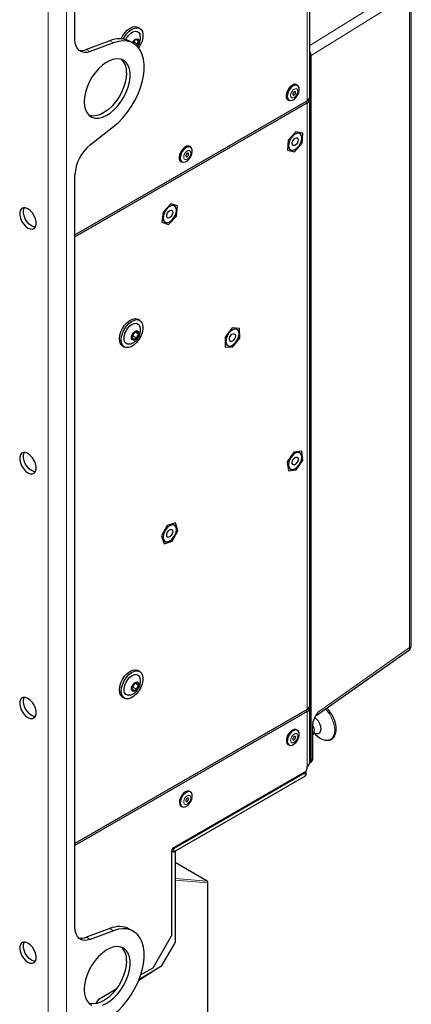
# Paper-space layout 'Blatt4' of a CAD drawing. Header units: millimetres. Extents: x 5 to 418, y 2 to 292.
# Tile 64 of 66: x 315 to 353, y 100 to 194. Entities that reach past the tile are written whole.
import ezdxf

# ---------------------------------------------------------------- set-up
doc = ezdxf.new("R2010")
doc.units = ezdxf.units.MM

psp = doc.layouts.new('Blatt4')

# ---------------------------------------------------------------- linework, layer by layer
at = {"color": 7, "linetype": 'Continuous', "lineweight": 25}
for p, q in [((342.843, 186.603), (342.843, 214.406)), ((320.331, 192.135), (320.331, 199.303)), ((352.578, 134.032), (352.578, 196.697)), ((326.548, 193.189), (326.371, 193.291)), ((323.685, 192.011), (321.438, 191.172)), ((324.038, 191.807), (321.791, 190.968)), ((325.924, 191.763), (325.57, 191.967)), ((326.143, 192.108), (325.863, 191.803)), ((325.863, 191.803), (325.863, 191.798)), ((326.005, 191.878), (325.908, 191.772)), ((325.952, 191.9), (326.005, 191.878)), ((326.013, 191.966), (326.005, 191.878)), ((326.005, 191.878), (326.359, 191.673)), ((326.391, 192.044), (326.143, 192.108)), ((326.359, 191.673), (326.391, 192.044)), ((326.232, 191.535), (326.359, 191.673)), ((341.669, 187.718), (341.581, 187.769)), ((320.331, 173.397), (342.587, 186.245)), ((340.754, 186.361), (340.764, 186.355)), ((340.764, 186.355), (340.853, 186.304)), ((342.843, 128.22), (342.843, 186.398)), ((320.331, 173.193), (342.587, 186.041)), ((321.791, 182.012), (324.038, 183.766)), ((341.501, 183.281), (340.773, 182.46)), ((342.165, 183.137), (341.501, 183.281)), ((340.773, 182.46), (340.71, 181.495)), ((342.102, 182.172), (342.165, 183.137)), ((331.416, 181.799), (331.328, 181.85)), ((340.71, 181.495), (341.374, 181.351)), ((341.374, 181.351), (342.102, 182.172)), ((330.511, 180.436), (330.6, 180.385)), ((320.331, 106.97), (320.331, 179.158)), ((329.524, 176.361), (328.778, 175.576)), ((330.162, 176.161), (329.524, 176.361)), ((330.056, 175.177), (330.162, 176.161)), ((328.778, 175.576), (328.671, 174.592)), ((329.31, 174.392), (330.056, 175.177)), ((328.671, 174.592), (329.31, 174.392)), ((326.548, 165.182), (326.371, 165.284)), ((335.415, 164.46), (334.723, 163.583)), ((336.119, 164.413), (335.415, 164.46)), ((336.131, 163.489), (336.119, 164.413)), ((325.975, 163.969), (325.806, 163.577)), ((325.806, 163.577), (325.942, 163.339)), ((325.894, 163.697), (325.847, 163.674)), ((325.868, 163.722), (325.894, 163.697)), ((326.021, 163.992), (325.894, 163.697)), ((325.894, 163.697), (326.247, 163.493)), ((325.942, 163.339), (326.247, 163.493)), ((326.28, 164.123), (325.975, 163.969)), ((326.133, 164.049), (326.417, 163.885)), ((326.247, 163.493), (326.417, 163.885)), ((326.417, 163.885), (326.28, 164.123)), ((334.723, 163.583), (334.735, 162.659)), ((335.439, 162.612), (336.131, 163.489)), ((324.896, 162.729), (325.073, 162.627)), ((334.735, 162.659), (335.439, 162.612)), ((341.323, 152.551), (340.689, 151.61)), ((342.072, 152.637), (341.323, 152.551)), ((342.186, 151.781), (342.072, 152.637)), ((340.689, 151.61), (340.804, 150.754)), ((341.552, 150.84), (342.186, 151.781)), ((340.804, 150.754), (341.552, 150.84)), ((329.177, 145.507), (328.63, 144.507)), ((329.964, 145.756), (329.177, 145.507)), ((330.203, 145.005), (329.964, 145.756)), ((328.63, 144.507), (328.87, 143.756)), ((329.656, 144.006), (330.203, 145.005)), ((328.87, 143.756), (329.656, 144.006)), ((343.457, 127.277), (352.313, 133.521)), ((326.548, 131.5), (326.371, 131.602)), ((326.28, 130.441), (325.975, 130.287)), ((326.133, 130.367), (326.417, 130.203)), ((326.417, 130.203), (326.28, 130.441)), ((325.975, 130.287), (325.806, 129.894)), ((325.806, 129.894), (325.942, 129.656)), ((325.894, 130.015), (325.847, 129.991)), ((325.868, 130.04), (325.894, 130.015)), ((326.021, 130.31), (325.894, 130.015)), ((325.894, 130.015), (326.247, 129.811)), ((325.942, 129.656), (326.247, 129.811)), ((326.247, 129.811), (326.417, 130.203)), ((324.896, 129.047), (325.073, 128.945)), ((342.587, 127.863), (320.331, 115.015)), ((342.587, 127.659), (320.331, 114.81)), ((342.843, 122.749), (342.843, 128.016)), ((341.669, 125.865), (341.581, 125.916)), ((343.135, 123.175), (343.135, 126.382)), ((343.135, 125.434), (343.215, 125.54)), ((343.27, 125.584), (343.387, 125.468)), ((340.764, 124.502), (340.853, 124.451)), ((342.848, 122.757), (342.984, 122.847)), ((342.41, 121.882), (329.77, 114.585)), ((342.483, 121.575), (342.483, 121.882)), ((342.587, 122.188), (342.587, 122.392)), ((342.41, 121.78), (329.77, 114.483)), ((342.41, 121.473), (329.77, 114.177)), ((331.416, 119.946), (331.328, 119.997)), ((330.511, 118.583), (330.6, 118.532)), ((329.594, 114.279), (329.594, 106.154)), ((329.77, 114.177), (329.594, 114.279)), ((329.77, 114.483), (329.698, 114.525)), ((329.77, 114.483), (329.77, 114.177)), ((329.926, 114.267), (329.926, 105.514)), ((333.016, 111.4), (329.926, 113.184)), ((333.079, 92.035), (333.079, 111.291)), ((323.685, 106.846), (321.438, 106.007)), ((325.924, 106.597), (325.57, 106.801)), ((324.038, 106.642), (321.791, 105.803)), ((327.826, 103.092), (329.594, 106.154)), ((328.675, 103.292), (329.901, 105.427)), ((328.614, 103.226), (326.461, 101.929)), ((326.632, 102.403), (327.826, 103.092)), ((326.449, 101.899), (327.868, 102.777)), ((322.611, 100.082), (324.295, 101.054)), ((322.358, 99.645), (322.611, 100.082))]:
    psp.add_line(p, q, dxfattribs=at)
at = {"color": 7, "linetype": 'Continuous', "lineweight": 18}
for p, q in [((342.587, 214.049), (342.587, 186.245)), ((317.767, 77.383), (317.767, 199.864)), ((319.535, 77.388), (319.535, 199.859)), ((342.843, 191.56), (351.961, 197.212)), ((352.417, 196.456), (342.966, 190.597)), ((352.417, 133.79), (352.417, 196.456)), ((323.685, 192.011), (324.038, 191.807)), ((321.438, 191.172), (321.791, 190.968)), ((342.894, 123.035), (342.894, 190.596)), ((342.966, 190.597), (342.966, 123.036)), ((342.41, 186.143), (342.587, 186.041)), ((342.587, 127.863), (342.587, 186.041)), ((343.579, 127.559), (352.417, 133.79)), ((342.41, 127.761), (342.587, 127.659)), ((342.587, 127.659), (342.587, 122.392)), ((343.103, 123.127), (343.103, 126.333)), ((342.966, 123.036), (343.103, 123.127)), ((342.41, 121.473), (342.41, 121.78)), ((332.998, 111.405), (329.926, 113.179)), ((329.926, 111.653), (332.998, 111.405)), ((333.044, 111.241), (329.926, 111.493)), ((333.044, 91.985), (333.044, 111.241)), ((323.685, 106.846), (324.038, 106.642)), ((321.438, 106.007), (321.791, 105.803))]:
    psp.add_line(p, q, dxfattribs=at)
at = {"color": 7, "linetype": 'Continuous', "lineweight": 25, "flags": 128}
for points in [[(324.773, 192.197), (324.904, 192.453), (325.112, 192.756), (325.353, 193.012), (325.612, 193.205), (325.872, 193.324), (326.117, 193.36), (326.332, 193.312), (326.371, 193.291)], [(324.986, 192.174), (325.081, 192.351), (325.289, 192.654), (325.53, 192.91), (325.789, 193.103), (326.049, 193.222), (326.294, 193.258), (326.509, 193.21), (326.679, 193.08), (326.796, 192.876), (326.85, 192.613), (326.839, 192.305), (326.763, 191.972), (326.628, 191.636), (326.441, 191.316), (326.436, 191.309)], [(325.204, 192.124), (325.279, 192.261), (325.461, 192.512), (325.671, 192.715), (325.892, 192.852), (326.107, 192.913), (326.297, 192.893), (326.448, 192.794), (326.548, 192.623), (326.555, 192.603)], [(321.791, 190.968), (321.494, 190.888), (321.214, 190.877), (320.962, 190.936), (320.744, 191.061), (320.567, 191.251), (320.437, 191.498), (320.357, 191.796), (320.331, 192.135)], [(324.038, 183.766), (324.494, 184.159), (324.932, 184.61), (325.342, 185.11), (325.719, 185.652), (326.055, 186.224), (326.345, 186.819), (326.584, 187.424), (326.766, 188.029), (326.89, 188.624), (326.952, 189.198), (326.952, 189.74), (326.89, 190.242), (326.766, 190.694), (326.584, 191.089), (326.345, 191.419), (326.055, 191.678), (325.719, 191.863), (325.342, 191.969), (324.932, 191.996), (324.494, 191.941), (324.038, 191.807)], [(325.827, 191.818), (325.889, 191.927), (326.011, 192.072), (326.148, 192.166), (326.28, 192.195), (326.386, 192.154), (326.45, 192.05), (326.463, 191.899), (326.422, 191.723), (326.334, 191.549), (326.285, 191.483)], [(321.214, 186.157), (321.246, 185.744), (321.341, 185.379), (321.495, 185.074), (321.705, 184.837), (321.964, 184.674), (322.266, 184.591), (322.6, 184.589), (322.959, 184.669), (323.33, 184.829), (323.705, 185.063), (324.071, 185.366), (324.419, 185.728), (324.738, 186.139), (325.019, 186.588), (325.255, 187.06), (325.438, 187.544), (325.563, 188.024), (325.626, 188.487), (325.626, 188.92), (325.563, 189.31), (325.438, 189.646), (325.255, 189.918), (325.019, 190.119), (324.738, 190.242), (324.419, 190.285), (324.071, 190.246), (323.705, 190.125), (323.33, 189.928), (322.959, 189.658), (322.6, 189.324), (322.266, 188.936), (321.964, 188.505), (321.705, 188.043), (321.495, 187.563), (321.341, 187.08), (321.246, 186.606), (321.214, 186.157)], [(325.28, 188.912), (325.248, 188.462), (325.154, 187.989), (325, 187.506), (324.79, 187.026), (324.53, 186.564), (324.229, 186.132), (323.894, 185.744), (323.536, 185.411), (323.164, 185.141), (322.79, 184.943), (322.424, 184.823), (322.076, 184.784), (321.757, 184.826), (321.695, 184.845)], [(341.703, 187.695), (341.615, 187.787), (341.459, 187.838), (341.271, 187.804), (341.074, 187.69), (340.886, 187.507), (340.73, 187.277), (340.622, 187.023), (340.574, 186.774), (340.59, 186.555), (340.669, 186.392), (340.803, 186.301), (340.89, 186.286)], [(341.581, 187.769), (341.52, 187.795), (341.351, 187.799), (341.163, 187.723), (340.976, 187.576), (340.811, 187.373), (340.684, 187.136), (340.611, 186.891), (340.598, 186.665), (340.648, 186.482), (340.754, 186.361)], [(340.843, 186.31), (340.994, 186.266), (341.175, 186.302), (341.365, 186.416), (341.544, 186.593), (341.692, 186.816), (341.793, 187.06), (341.837, 187.299), (341.818, 187.507), (341.739, 187.661), (341.608, 187.744), (341.439, 187.748), (341.252, 187.672), (341.065, 187.525), (340.899, 187.322), (340.773, 187.085), (340.699, 186.84), (340.687, 186.614), (340.736, 186.431), (340.843, 186.31)], [(341.253, 186.799), (341.295, 186.789), (341.346, 186.805), (341.397, 186.845), (341.441, 186.902), (341.47, 186.968), (341.482, 187.033), (341.473, 187.087), (341.445, 187.121), (341.403, 187.131), (341.353, 187.115), (341.302, 187.075), (341.258, 187.018), (341.228, 186.952), (341.217, 186.887), (341.226, 186.834), (341.253, 186.799)], [(341.438, 181.581), (341.634, 181.731), (341.812, 181.937), (341.953, 182.181), (342.043, 182.438), (342.074, 182.683), (342.043, 182.892), (341.953, 183.045), (341.812, 183.126), (341.634, 183.128), (341.438, 183.051), (341.241, 182.901), (341.064, 182.695), (340.923, 182.451), (340.832, 182.194), (340.801, 181.949), (340.832, 181.739), (340.923, 181.587), (341.064, 181.505), (341.241, 181.504), (341.438, 181.581)], [(341.312, 182.547), (341.422, 182.644), (341.535, 182.69), (341.633, 182.679), (341.701, 182.613), (341.729, 182.502), (341.713, 182.362), (341.654, 182.216), (341.563, 182.084), (341.453, 181.988), (341.34, 181.942), (341.243, 181.953), (341.174, 182.019), (341.146, 182.13), (341.163, 182.27), (341.221, 182.416), (341.312, 182.547)], [(331.45, 181.776), (331.362, 181.869), (331.206, 181.919), (331.018, 181.885), (330.821, 181.771), (330.633, 181.588), (330.477, 181.358), (330.369, 181.104), (330.32, 180.855), (330.337, 180.636), (330.416, 180.473), (330.55, 180.382), (330.637, 180.367)], [(331.328, 181.85), (331.27, 181.875), (331.102, 181.881), (330.914, 181.806), (330.727, 181.66), (330.561, 181.458), (330.433, 181.222), (330.359, 180.977), (330.345, 180.75), (330.393, 180.566), (330.499, 180.444), (330.511, 180.436)], [(331.108, 180.494), (331.287, 180.67), (331.436, 180.893), (331.539, 181.137), (331.583, 181.376), (331.566, 181.584), (331.488, 181.739), (331.358, 181.824), (331.19, 181.83), (331.002, 181.755), (330.815, 181.609), (330.649, 181.407), (330.522, 181.171), (330.447, 180.926), (330.433, 180.699), (330.482, 180.515), (330.587, 180.393), (330.738, 180.347), (330.918, 180.382), (331.108, 180.494)], [(331.119, 180.904), (331.168, 180.953), (331.205, 181.016), (331.226, 181.083), (331.227, 181.143), (331.208, 181.188), (331.172, 181.21), (331.125, 181.207), (331.073, 181.179), (331.025, 181.129), (330.988, 181.066), (330.967, 180.999), (330.966, 180.939), (330.984, 180.894), (331.02, 180.872), (331.068, 180.875), (331.119, 180.904)], [(315.823, 174.041), (316.047, 173.949), (316.253, 173.939), (316.424, 174.011), (316.546, 174.16), (316.61, 174.375), (316.61, 174.636), (316.546, 174.924), (316.424, 175.214), (316.253, 175.484), (316.047, 175.712), (315.823, 175.878), (315.599, 175.971), (315.393, 175.981), (315.222, 175.908), (315.099, 175.759), (315.035, 175.545), (315.035, 175.284), (315.099, 174.996), (315.222, 174.705), (315.393, 174.435), (315.599, 174.208), (315.823, 174.041)], [(316.176, 174.245), (315.952, 174.412), (315.746, 174.639), (315.575, 174.909), (315.453, 175.2), (315.389, 175.488), (315.389, 175.749), (315.453, 175.963), (315.466, 175.987)], [(329.417, 174.642), (329.614, 174.791), (329.791, 174.998), (329.932, 175.242), (330.022, 175.499), (330.053, 175.744), (330.022, 175.953), (329.932, 176.106), (329.791, 176.187), (329.614, 176.189), (329.417, 176.111), (329.22, 175.962), (329.043, 175.755), (328.902, 175.511), (328.812, 175.254), (328.78, 175.009), (328.812, 174.8), (328.902, 174.647), (329.043, 174.566), (329.22, 174.564), (329.417, 174.642)], [(329.306, 175.624), (329.417, 175.714), (329.529, 175.752), (329.624, 175.733), (329.687, 175.66), (329.709, 175.544), (329.686, 175.402), (329.623, 175.257), (329.528, 175.129), (329.416, 175.039), (329.305, 175.001), (329.21, 175.02), (329.147, 175.093), (329.125, 175.209), (329.148, 175.351), (329.211, 175.496), (329.306, 175.624)], [(316.533, 174.137), (316.4, 174.153), (316.176, 174.245)], [(324.896, 162.729), (324.859, 162.753), (324.71, 162.914), (324.619, 163.145), (324.591, 163.429), (324.629, 163.75), (324.73, 164.086), (324.888, 164.418), (325.093, 164.724), (325.332, 164.985), (325.59, 165.184), (325.85, 165.31), (326.097, 165.353), (326.315, 165.312), (326.371, 165.284)], [(325.234, 162.568), (325.036, 162.651), (324.887, 162.812), (324.795, 163.043), (324.768, 163.327), (324.806, 163.648), (324.907, 163.984), (325.065, 164.316), (325.27, 164.622), (325.509, 164.883), (325.766, 165.082), (326.027, 165.208), (326.274, 165.251), (326.492, 165.21), (326.667, 165.087), (326.788, 164.889), (326.848, 164.63), (326.842, 164.325), (326.772, 163.994), (326.642, 163.657), (326.459, 163.335), (326.235, 163.05), (325.985, 162.818), (325.724, 162.654), (325.468, 162.569), (325.234, 162.568)], [(325.58, 162.913), (325.381, 162.908), (325.215, 162.983), (325.098, 163.132), (325.039, 163.344), (325.042, 163.602), (325.108, 163.884), (325.23, 164.168), (325.4, 164.43), (325.602, 164.65), (325.822, 164.809), (326.041, 164.895), (326.241, 164.901), (326.406, 164.826), (326.523, 164.677), (326.555, 164.594)], [(335.427, 162.801), (335.624, 162.951), (335.801, 163.157), (335.942, 163.401), (336.033, 163.658), (336.064, 163.903), (336.033, 164.113), (335.942, 164.265), (335.801, 164.347), (335.624, 164.349), (335.427, 164.271), (335.231, 164.121), (335.053, 163.915), (334.912, 163.671), (334.822, 163.414), (334.791, 163.169), (334.822, 162.96), (334.912, 162.807), (335.053, 162.726), (335.231, 162.724), (335.427, 162.801)], [(325.916, 163.278), (325.818, 163.334), (325.765, 163.45), (325.764, 163.609), (325.817, 163.787), (325.914, 163.956), (326.041, 164.091), (326.179, 164.171), (326.307, 164.184), (326.404, 164.128), (326.458, 164.012), (326.458, 163.853), (326.406, 163.675), (326.308, 163.506), (326.181, 163.371), (326.043, 163.291), (325.916, 163.278)], [(335.278, 163.739), (335.385, 163.845), (335.499, 163.904), (335.601, 163.907), (335.678, 163.853), (335.716, 163.752), (335.71, 163.617), (335.661, 163.47), (335.577, 163.333), (335.47, 163.227), (335.356, 163.168), (335.253, 163.165), (335.177, 163.219), (335.139, 163.321), (335.144, 163.455), (335.193, 163.602), (335.278, 163.739)], [(315.823, 150.566), (316.047, 150.473), (316.253, 150.463), (316.424, 150.536), (316.546, 150.685), (316.61, 150.899), (316.61, 151.16), (316.546, 151.448), (316.424, 151.739), (316.253, 152.009), (316.047, 152.236), (315.823, 152.403), (315.599, 152.495), (315.393, 152.505), (315.222, 152.433), (315.099, 152.284), (315.035, 152.07), (315.035, 151.808), (315.099, 151.52), (315.222, 151.23), (315.393, 150.96), (315.599, 150.732), (315.823, 150.566)], [(316.176, 150.77), (315.952, 150.936), (315.746, 151.164), (315.575, 151.434), (315.453, 151.724), (315.389, 152.012), (315.389, 152.274), (315.453, 152.488), (315.466, 152.511)], [(341.438, 152.431), (341.241, 152.281), (341.064, 152.074), (340.923, 151.83), (340.832, 151.573), (340.801, 151.328), (340.832, 151.119), (340.923, 150.967), (341.064, 150.885), (341.241, 150.883), (341.438, 150.961), (341.634, 151.11), (341.812, 151.317), (341.953, 151.561), (342.043, 151.818), (342.074, 152.063), (342.043, 152.272), (341.953, 152.425), (341.812, 152.506), (341.634, 152.508), (341.438, 152.431)], [(341.257, 151.856), (341.359, 151.975), (341.472, 152.05), (341.581, 152.072), (341.667, 152.036), (341.719, 151.949), (341.727, 151.823), (341.692, 151.677), (341.618, 151.535), (341.516, 151.417), (341.403, 151.341), (341.295, 151.32), (341.208, 151.355), (341.157, 151.443), (341.148, 151.569), (341.183, 151.714), (341.257, 151.856)], [(316.533, 150.661), (316.4, 150.678), (316.176, 150.77)], [(329.417, 145.491), (329.22, 145.342), (329.043, 145.135), (328.902, 144.891), (328.812, 144.634), (328.78, 144.389), (328.812, 144.18), (328.902, 144.027), (329.043, 143.946), (329.22, 143.944), (329.417, 144.021), (329.614, 144.171), (329.791, 144.378), (329.932, 144.621), (330.022, 144.879), (330.053, 145.124), (330.022, 145.333), (329.932, 145.485), (329.791, 145.567), (329.614, 145.569), (329.417, 145.491)], [(329.203, 144.861), (329.295, 144.991), (329.405, 145.086), (329.518, 145.13), (329.615, 145.118), (329.682, 145.05), (329.708, 144.938), (329.691, 144.798), (329.631, 144.651), (329.539, 144.521), (329.429, 144.426), (329.316, 144.382), (329.219, 144.395), (329.152, 144.462), (329.125, 144.575), (329.143, 144.715), (329.203, 144.861)], [(324.896, 129.047), (324.859, 129.071), (324.71, 129.232), (324.619, 129.462), (324.591, 129.747), (324.629, 130.067), (324.73, 130.404), (324.888, 130.736), (325.093, 131.042), (325.332, 131.303), (325.59, 131.502), (325.85, 131.627), (326.097, 131.671), (326.315, 131.63), (326.371, 131.602)], [(325.234, 128.886), (325.036, 128.969), (324.887, 129.13), (324.795, 129.36), (324.768, 129.645), (324.806, 129.965), (324.907, 130.302), (325.065, 130.634), (325.27, 130.94), (325.509, 131.201), (325.766, 131.4), (326.027, 131.525), (326.274, 131.569), (326.492, 131.527), (326.667, 131.404), (326.788, 131.207), (326.848, 130.948), (326.842, 130.643), (326.772, 130.311), (326.642, 129.974), (326.459, 129.653), (326.235, 129.367), (325.985, 129.136), (325.724, 128.972), (325.468, 128.887), (325.234, 128.886)], [(325.58, 129.231), (325.381, 129.225), (325.215, 129.3), (325.098, 129.45), (325.039, 129.662), (325.042, 129.92), (325.108, 130.202), (325.23, 130.485), (325.4, 130.748), (325.602, 130.967), (325.822, 131.127), (326.041, 131.213), (326.241, 131.219), (326.406, 131.144), (326.523, 130.994), (326.555, 130.912)], [(325.916, 129.596), (325.818, 129.651), (325.765, 129.768), (325.764, 129.927), (325.817, 130.104), (325.914, 130.273), (326.041, 130.408), (326.179, 130.489), (326.307, 130.502), (326.404, 130.446), (326.458, 130.33), (326.458, 130.171), (326.406, 129.993), (326.308, 129.824), (326.181, 129.689), (326.043, 129.609), (325.916, 129.596)], [(315.823, 127.09), (316.047, 126.998), (316.253, 126.988), (316.424, 127.06), (316.546, 127.209), (316.61, 127.423), (316.61, 127.685), (316.546, 127.973), (316.424, 128.263), (316.253, 128.533), (316.047, 128.761), (315.823, 128.927), (315.599, 129.019), (315.393, 129.03), (315.222, 128.957), (315.099, 128.808), (315.035, 128.594), (315.035, 128.333), (315.099, 128.045), (315.222, 127.754), (315.393, 127.484), (315.599, 127.257), (315.823, 127.09)], [(316.176, 127.294), (315.952, 127.461), (315.746, 127.688), (315.575, 127.958), (315.453, 128.249), (315.389, 128.537), (315.389, 128.798), (315.453, 129.012), (315.466, 129.036)], [(316.533, 127.186), (316.4, 127.202), (316.176, 127.294)], [(343.325, 125.597), (343.468, 125.545), (343.649, 125.543), (343.794, 125.621), (343.888, 125.772), (343.923, 125.981), (343.894, 126.227), (343.806, 126.487), (343.666, 126.734), (343.488, 126.946), (343.329, 127.076)], [(341.581, 125.916), (341.524, 125.941), (341.356, 125.947), (341.169, 125.873), (340.982, 125.728), (340.815, 125.526), (340.687, 125.29), (340.612, 125.045), (340.598, 124.818), (340.645, 124.633), (340.75, 124.511), (340.764, 124.502)], [(341.612, 125.89), (341.445, 125.896), (341.257, 125.822), (341.07, 125.677), (340.903, 125.475), (340.776, 125.239), (340.7, 124.994), (340.686, 124.767), (340.734, 124.582), (340.839, 124.46), (340.99, 124.413), (341.17, 124.447), (341.36, 124.558), (341.539, 124.735), (341.688, 124.957), (341.791, 125.2), (341.836, 125.44), (341.819, 125.648), (341.742, 125.804), (341.612, 125.89)], [(341.43, 125.275), (341.384, 125.275), (341.332, 125.249), (341.283, 125.201), (341.244, 125.14), (341.221, 125.073), (341.218, 125.011), (341.234, 124.964), (341.269, 124.939), (341.315, 124.939), (341.367, 124.965), (341.416, 125.013), (341.454, 125.075), (341.477, 125.141), (341.481, 125.203), (341.464, 125.25), (341.43, 125.275)], [(331.328, 119.997), (331.278, 120.02), (331.111, 120.03), (330.924, 119.959), (330.737, 119.817), (330.569, 119.617), (330.439, 119.382), (330.361, 119.137), (330.344, 118.908), (330.389, 118.721), (330.492, 118.596), (330.511, 118.583)], [(331.366, 119.969), (331.2, 119.979), (331.013, 119.908), (330.825, 119.766), (330.657, 119.566), (330.527, 119.331), (330.45, 119.086), (330.432, 118.857), (330.477, 118.67), (330.58, 118.545), (330.729, 118.495), (330.908, 118.525), (331.098, 118.633), (331.278, 118.807), (331.429, 119.027), (331.534, 119.27), (331.583, 119.51), (331.569, 119.721), (331.494, 119.88), (331.366, 119.969)], [(331.179, 119.356), (331.132, 119.356), (331.081, 119.331), (331.032, 119.285), (330.992, 119.223), (330.969, 119.156), (330.965, 119.094), (330.98, 119.047), (331.014, 119.021), (331.06, 119.02), (331.112, 119.045), (331.161, 119.092), (331.2, 119.153), (331.224, 119.22), (331.228, 119.282), (331.212, 119.33), (331.179, 119.356)], [(321.791, 105.803), (321.494, 105.723), (321.214, 105.712), (320.962, 105.77), (320.744, 105.896), (320.567, 106.086), (320.437, 106.333), (320.357, 106.631), (320.331, 106.97)], [(324.038, 98.601), (324.494, 98.994), (324.932, 99.444), (325.342, 99.945), (325.719, 100.486), (326.055, 101.059), (326.345, 101.654), (326.584, 102.259), (326.766, 102.864), (326.89, 103.459), (326.952, 104.032), (326.952, 104.575), (326.89, 105.077), (326.766, 105.529), (326.584, 105.923), (326.345, 106.253), (326.055, 106.513), (325.719, 106.698), (325.342, 106.804), (324.932, 106.83), (324.494, 106.776), (324.038, 106.642)], [(315.823, 103.615), (316.047, 103.522), (316.253, 103.512), (316.424, 103.585), (316.546, 103.734), (316.61, 103.948), (316.61, 104.209), (316.546, 104.497), (316.424, 104.788), (316.253, 105.058), (316.047, 105.285), (315.823, 105.452), (315.599, 105.544), (315.393, 105.554), (315.222, 105.482), (315.099, 105.332), (315.035, 105.118), (315.035, 104.857), (315.099, 104.569), (315.222, 104.279), (315.393, 104.009), (315.599, 103.781), (315.823, 103.615)], [(316.533, 103.71), (316.4, 103.726), (316.176, 103.819), (315.952, 103.985), (315.746, 104.213), (315.575, 104.483), (315.453, 104.773), (315.389, 105.061), (315.389, 105.323), (315.453, 105.537), (315.466, 105.56)], [(322.959, 99.504), (323.33, 99.664), (323.705, 99.898), (324.071, 100.201), (324.419, 100.563), (324.738, 100.974), (325.019, 101.422), (325.255, 101.895), (325.438, 102.378), (325.563, 102.859), (325.626, 103.322), (325.626, 103.755), (325.563, 104.145), (325.438, 104.481), (325.255, 104.753), (325.019, 104.954), (324.738, 105.077), (324.419, 105.12), (324.071, 105.08), (323.705, 104.96), (323.33, 104.762), (322.959, 104.493), (322.6, 104.159), (322.266, 103.771), (321.964, 103.34), (321.705, 102.878), (321.495, 102.398), (321.341, 101.914), (321.246, 101.441), (321.214, 100.991)], [(325.28, 103.747), (325.248, 103.297), (325.154, 102.824), (325, 102.34), (324.79, 101.861), (324.53, 101.398), (324.229, 100.967), (323.894, 100.579), (323.536, 100.245), (323.164, 99.976), (322.79, 99.778), (322.424, 99.658), (322.076, 99.618), (321.757, 99.661), (321.695, 99.68)], [(321.214, 100.991), (321.246, 100.579), (321.341, 100.214), (321.495, 99.909), (321.705, 99.672), (321.964, 99.509)]]:
    psp.add_lwpolyline(points, dxfattribs=at)
at = {"color": 7, "linetype": 'Continuous', "lineweight": 18, "flags": 128}
for points in [[(341.1, 186.543), (341.21, 186.517), (341.341, 186.559), (341.473, 186.661), (341.586, 186.809), (341.663, 186.98), (341.692, 187.148), (341.67, 187.287), (341.598, 187.377), (341.489, 187.403), (341.358, 187.361), (341.226, 187.259), (341.113, 187.111), (341.036, 186.94), (341.006, 186.772), (341.029, 186.633), (341.1, 186.543)], [(331.156, 180.685), (331.281, 180.813), (331.378, 180.976), (331.431, 181.149), (331.434, 181.305), (331.386, 181.421), (331.293, 181.48), (331.17, 181.471), (331.036, 181.397), (330.912, 181.269), (330.815, 181.106), (330.761, 180.933), (330.758, 180.777), (330.807, 180.661), (330.899, 180.603), (331.022, 180.611), (331.156, 180.685)], [(344.261, 124.939), (344.535, 124.917), (344.777, 124.978), (344.977, 125.12), (345.124, 125.335), (345.211, 125.614), (345.235, 125.943), (345.195, 126.308), (345.092, 126.691), (344.931, 127.074), (344.72, 127.44), (344.469, 127.77), (344.346, 127.904)], [(341.558, 125.542), (341.438, 125.541), (341.305, 125.474), (341.178, 125.351), (341.077, 125.191), (341.018, 125.018), (341.009, 124.859), (341.052, 124.737), (341.14, 124.672), (341.26, 124.673), (341.394, 124.74), (341.521, 124.863), (341.622, 125.023), (341.681, 125.196), (341.69, 125.355), (341.647, 125.477), (341.558, 125.542)], [(331.309, 119.622), (331.19, 119.624), (331.057, 119.559), (330.929, 119.438), (330.827, 119.279), (330.766, 119.106), (330.755, 118.946), (330.796, 118.822), (330.883, 118.754), (331.002, 118.753), (331.136, 118.817), (331.263, 118.938), (331.365, 119.097), (331.426, 119.27), (331.437, 119.431), (331.396, 119.554), (331.309, 119.622)], [(333.016, 111.4), (333.008, 111.404), (332.998, 111.405)]]:
    psp.add_lwpolyline(points, dxfattribs=at)
at = {"color": 7, "linetype": 'Continuous', "lineweight": 25}
for centre, radius, start, end in [((324.58, 190.003), 2.199, 63.24148, 114.03358), ((320.975, 192.267), 1.189, 255.85265, 292.92945), ((323.583, 189.034), 1.701, 355.89212, 44.36234), ((342.405, 186.646), 0.44, 294.37587, 354.30393), ((342.448, 186.405), 0.389, 290.85699, 14.30728), ((324.236, 178.96), 3.91, 128.69085, 177.09274), ((351.953, 134.032), 0.625, 305.18417, 0), ((342.405, 128.264), 0.44, 294.37587, 354.30393), ((342.448, 128.022), 0.389, 290.85699, 14.30728), ((344.763, 126.755), 1.884, 223.09225, 254.5364), ((342.203, 122.205), 0.384, 302.6049, 357.39461), ((342.372, 121.881), 0.108, 290.35311, 25.80021), ((342.405, 122.793), 0.44, 294.37587, 354.30393), ((342.358, 121.588), 0.126, 294.377, 354.3026), ((329.977, 114.261), 0.384, 122.60557, 177.39493), ((332.954, 111.291), 0.125, 0, 60.00269), ((324.58, 104.838), 2.199, 63.24168, 114.03315), ((320.975, 107.101), 1.189, 255.85189, 292.93033), ((323.583, 103.869), 1.701, 355.89217, 44.36227)]:
    psp.add_arc(centre, radius, start, end, dxfattribs=at)
at = {"color": 7, "linetype": 'Continuous', "lineweight": 18}
for centre, radius, start, end in [((342.929, 190.663), 0.0762, 242.44393, 299.28863), ((352.123, 133.749), 0.297, 309.75338, 7.9042), ((352.279, 134.056), 0.3, 297.47521, 355.28057), ((343.075, 126.387), 0.0599, 297.46185, 355.45016), ((342.562, 125.853), 0.724, 334.34019, 37.71599), ((342.929, 123.103), 0.0762, 242.44393, 299.28863), ((343.075, 123.18), 0.06, 297.475, 355.28091), ((332.92, 111.295), 0.135, 336.57341, 54.57681), ((333.017, 111.297), 0.0619, 295.38651, 354.64076)]:
    psp.add_arc(centre, radius, start, end, dxfattribs=at)
for centre, major_axis, ratio, start_param, end_param in [((342.522, 190.851), (-0.314, 0.54), 0.581041, 3.925082, 4.689681), ((342.487, 190.831), (-0.288, 0.498), 0.577908, 3.926308, 4.430945), ((343.159, 127.832), (-0.266, 0.573), 0.56964, 3.247205, 3.976262), ((342.487, 123.271), (-0.288, 0.498), 0.576854, 3.420761, 3.925398)]:
    psp.add_ellipse(centre, major_axis=major_axis, ratio=ratio, start_param=start_param, end_param=end_param, dxfattribs=at)
at = {"color": 7, "linetype": 'Continuous', "lineweight": 25}
for centre, major_axis, ratio, start_param, end_param in [((342.522, 123.291), (-0.316, 0.54), 0.578535, 3.134349, 3.92279), ((342.656, 123.38), (-0.32, 0.538), 0.581026, 3.16991, 3.918818), ((329.838, 105.463), (0.062, 0.108), 0.574857, 4.710145, 5.495543), ((328.612, 103.328), (0.062, 0.108), 0.574857, 3.9422, 4.710145)]:
    psp.add_ellipse(centre, major_axis=major_axis, ratio=ratio, start_param=start_param, end_param=end_param, dxfattribs=at)
for points, knots in [([(326.307, 191.399), (326.352, 191.459), (326.464, 191.607), (326.569, 191.877), (326.617, 192.174), (326.61, 192.416), (326.564, 192.549), (326.549, 192.594)], [0, 0, 0, 0, 0.177376, 0.434596, 0.667924, 0.88928, 1, 1, 1, 1]), ([(325.579, 162.92), (325.612, 162.926), (325.728, 162.945), (325.915, 163.034), (326.132, 163.184), (326.327, 163.392), (326.489, 163.656), (326.593, 163.955), (326.617, 164.255), (326.601, 164.466), (326.559, 164.568), (326.553, 164.585)], [0, 0, 0, 0, 0.0462207, 0.1636398, 0.2845358, 0.4138933, 0.5552202, 0.7111411, 0.8460224, 0.9750336, 1, 1, 1, 1]), ([(325.579, 129.238), (325.612, 129.243), (325.728, 129.262), (325.915, 129.352), (326.132, 129.502), (326.327, 129.709), (326.489, 129.974), (326.593, 130.273), (326.617, 130.573), (326.601, 130.784), (326.559, 130.886), (326.553, 130.903)], [0, 0, 0, 0, 0.046221, 0.16364, 0.284536, 0.413894, 0.555221, 0.711141, 0.846023, 0.975034, 1, 1, 1, 1]), ([(344.287, 124.926), (344.338, 124.917), (344.482, 124.891), (344.708, 124.907), (344.944, 124.999), (345.133, 125.162), (345.272, 125.381), (345.356, 125.65), (345.386, 125.962), (345.358, 126.308), (345.273, 126.671), (345.135, 127.037), (344.951, 127.39), (344.729, 127.719), (344.559, 127.903), (344.474, 127.994)], [0, 0, 0, 0, 0.0434951, 0.1242329, 0.2031824, 0.2800985, 0.3567537, 0.4349892, 0.5151782, 0.5963604, 0.6776376, 0.7587706, 0.8398028, 0.9208372, 1, 1, 1, 1]), ([(343.135, 126.382), (343.139, 126.448), (343.148, 126.583), (343.219, 126.823), (343.307, 127.038), (343.38, 127.169), (343.408, 127.219)], [0, 0, 0, 0, 0.254976, 0.522448, 0.820778, 1, 1, 1, 1]), ([(343.216, 125.54), (343.229, 125.555), (343.257, 125.589), (343.341, 125.607), (343.337, 125.607), (343.336, 125.607)], [0, 0, 0, 0, 0.361907, 0.841056, 1, 1, 1, 1]), ([(342.879, 123.055), (342.878, 123.029), (342.876, 122.968), (342.855, 122.929), (342.843, 122.907)], [0, 0, 0, 0, 0.439397, 1, 1, 1, 1]), ([(343.004, 122.87), (343.03, 122.894), (343.093, 122.948), (343.129, 123.062), (343.133, 123.144), (343.135, 123.175)], [0, 0, 0, 0, 0.319001, 0.748153, 1, 1, 1, 1])]:
    psp.add_open_spline(points, degree=3, knots=knots, dxfattribs=at)
at = {"color": 7, "linetype": 'Continuous', "lineweight": 18}
for points, knots in [([(343.103, 126.333), (343.114, 126.445), (343.136, 126.683), (343.314, 127.116), (343.482, 127.4), (343.579, 127.558), (343.579, 127.559)], [0, 0, 0, 0, 0.277831, 0.593667, 0.99801, 1, 1, 1, 1]), ([(343.579, 127.559), (343.579, 127.558), (343.547, 127.49), (343.489, 127.375), (343.429, 127.265), (343.405, 127.22)], [0, 0, 0, 0, 0.006572, 0.595011, 1, 1, 1, 1])]:
    psp.add_open_spline(points, degree=3, knots=knots, dxfattribs=at)

doc.saveas('drawing.dxf')
